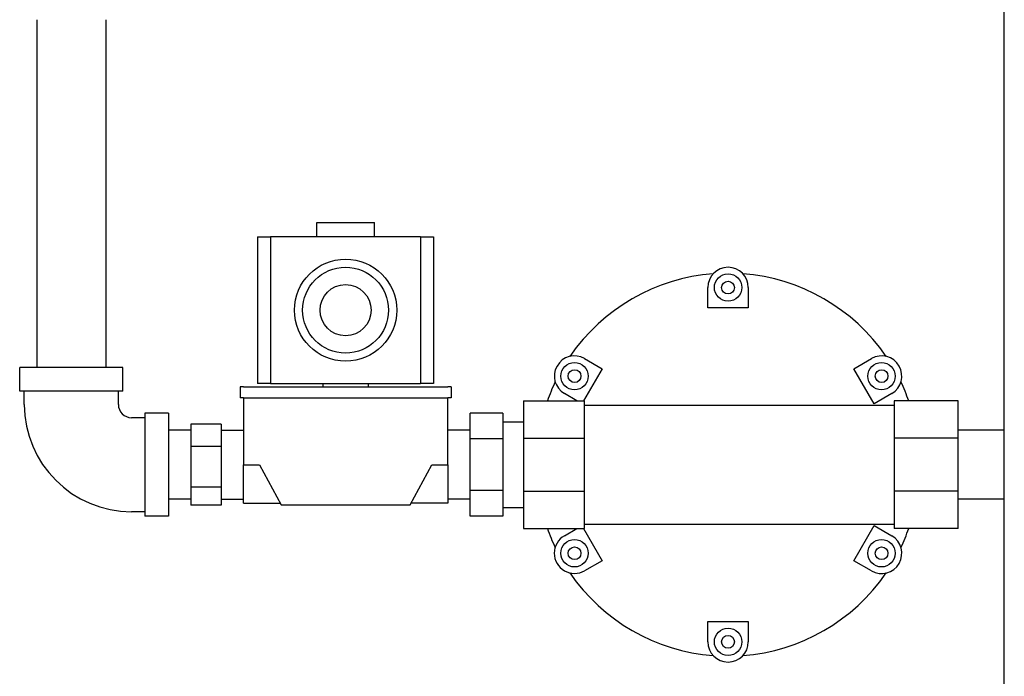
# Model space of a CAD drawing. Header units: inches. Extents: x 12 to 564, y 10 to 374.
# Tile 47 of 158: x 148.02 to 157.66, y 105.35 to 111.78. Entities that reach past the tile are written whole.
import ezdxf

# ---------------------------------------------------------------- set-up
doc = ezdxf.new("R2010")
doc.units = ezdxf.units.IN
doc.header["$LTSCALE"] = 16
doc.header["$MEASUREMENT"] = 0
doc.layers.add('Visible (ANSI)', color=7, linetype='Continuous', lineweight=30)

msp = doc.modelspace()

# ---------------------------------------------------------------- linework, layer by layer
at = {"layer": 'Visible (ANSI)'}
for p, q in [((157.656, 100.5095), (157.656, 115.0095)), ((148.1918, 111.7827), (148.1918, 108.3765)), ((148.8668, 111.7827), (148.8668, 108.3765)), ((150.9308, 109.7966), (151.4938, 109.7966)), ((150.9308, 109.6556), (150.9308, 109.7966)), ((151.4938, 109.6556), (151.4938, 109.7966)), ((150.352, 109.6556), (150.4779, 109.6556)), ((150.352, 109.6556), (150.352, 108.2226)), ((150.4779, 109.6556), (150.4779, 108.2226)), ((151.9466, 109.6556), (150.4779, 109.6556)), ((151.9466, 109.6556), (151.9466, 108.2226)), ((151.9466, 109.6556), (152.0725, 109.6556)), ((152.0725, 109.6556), (152.0725, 108.2226)), ((154.7556, 108.9625), (154.7556, 109.1605)), ((155.1516, 109.1605), (155.1516, 108.9625)), ((155.1516, 108.9625), (154.7556, 108.9625)), ((153.5509, 108.4649), (153.7224, 108.3659)), ((156.1848, 108.3659), (156.3563, 108.4649)), ((149.0343, 108.3765), (148.0243, 108.3765)), ((148.0243, 108.1465), (148.0243, 108.3765)), ((149.0343, 108.1465), (149.0343, 108.3765)), ((153.7224, 108.3659), (153.5408, 108.0515)), ((156.3828, 108.023), (156.1848, 108.3659)), ((150.181, 108.1871), (150.181, 108.0825)), ((150.212, 108.1871), (150.181, 108.1871)), ((150.212, 108.1871), (152.2125, 108.1871)), ((150.4779, 108.2226), (150.352, 108.2226)), ((150.4779, 108.2226), (151.9466, 108.2226)), ((150.9903, 108.2226), (150.9903, 108.1871)), ((151.4343, 108.2226), (151.4343, 108.1871)), ((152.0725, 108.2226), (151.9466, 108.2226)), ((152.2435, 108.1871), (152.2125, 108.1871)), ((152.2435, 108.1871), (152.2435, 108.0825)), ((149.0343, 108.1465), (148.0243, 108.1465)), ((148.0693, 108.0165), (148.0693, 108.1465)), ((148.9893, 108.0165), (148.9893, 108.1465)), ((150.212, 108.0825), (150.181, 108.0825)), ((150.212, 108.0825), (152.2125, 108.0825)), ((150.2128, 108.0825), (150.2128, 107.4265)), ((152.2435, 108.0825), (152.2125, 108.0825)), ((152.2128, 107.4265), (152.2128, 108.0825)), ((153.4751, 108.0515), (153.3529, 108.122)), ((156.5543, 108.122), (156.3828, 108.023)), ((152.9536, 108.0515), (153.5506, 108.0515)), ((152.9536, 108.0515), (152.9536, 107.6854)), ((153.5506, 107.6854), (153.5506, 108.0515)), ((153.5506, 108.0095), (156.5786, 108.0095)), ((157.2036, 108.0515), (156.5786, 108.0515)), ((156.5786, 108.0515), (156.5786, 107.6854)), ((157.2036, 107.6854), (157.2036, 108.0515)), ((149.2493, 107.8865), (149.1193, 107.8865)), ((149.2493, 107.9315), (149.2493, 106.9215)), ((149.4793, 107.9315), (149.2493, 107.9315)), ((149.4793, 107.9315), (149.4793, 106.9215)), ((152.7505, 107.9317), (152.4315, 107.9317)), ((152.4315, 107.6791), (152.4315, 107.9317)), ((152.7505, 107.9317), (152.7505, 107.6791)), ((149.698, 107.824), (149.698, 107.6035)), ((149.994, 107.824), (149.698, 107.824)), ((149.994, 107.824), (149.994, 107.6035)), ((152.7505, 107.8465), (152.9536, 107.8465)), ((149.698, 107.764), (149.4793, 107.764)), ((149.994, 107.764), (150.2128, 107.764)), ((152.4315, 107.764), (152.2128, 107.764)), ((152.9536, 107.6854), (153.5506, 107.6854)), ((152.9536, 107.6854), (152.9536, 107.1676)), ((153.5506, 107.1676), (153.5506, 107.6854)), ((156.5786, 107.6854), (156.5786, 107.1676)), ((157.2036, 107.6854), (156.5786, 107.6854)), ((157.656, 107.764), (157.2036, 107.764)), ((157.2036, 107.1676), (157.2036, 107.6854)), ((149.994, 107.6035), (149.698, 107.6035)), ((149.698, 107.6035), (149.698, 107.2059)), ((149.994, 107.6035), (149.994, 107.2059)), ((152.7505, 107.6791), (152.4315, 107.6791)), ((152.4315, 107.1739), (152.4315, 107.6791)), ((152.7505, 107.6791), (152.7505, 107.1739)), ((150.2128, 107.4265), (150.3688, 107.4265)), ((150.2128, 107.0515), (150.2128, 107.4265)), ((150.3688, 107.4265), (150.5808, 107.0335)), ((151.8448, 107.0335), (152.0568, 107.4265)), ((152.0568, 107.4265), (152.2128, 107.4265)), ((152.2128, 107.4265), (152.2128, 107.0515)), ((149.994, 107.2059), (149.698, 107.2059)), ((149.698, 107.2059), (149.698, 107.0289)), ((149.994, 107.2059), (149.994, 107.0289)), ((152.7505, 107.1739), (152.4315, 107.1739)), ((152.4315, 106.9213), (152.4315, 107.1739)), ((152.7505, 107.1739), (152.7505, 106.9213)), ((152.9536, 107.1676), (153.5506, 107.1676)), ((152.9536, 107.1676), (152.9536, 106.8015)), ((153.5506, 106.8015), (153.5506, 107.1676)), ((157.2036, 107.1676), (156.5786, 107.1676)), ((156.5786, 107.1676), (156.5786, 106.8015)), ((157.2036, 106.8015), (157.2036, 107.1676)), ((149.698, 107.089), (149.4793, 107.089)), ((149.994, 107.0289), (149.698, 107.0289)), ((149.994, 107.089), (150.2128, 107.089)), ((150.2128, 107.0515), (150.571, 107.0515)), ((150.5808, 107.0335), (151.8448, 107.0335)), ((152.2128, 107.0515), (151.8545, 107.0515)), ((152.4315, 107.089), (152.2128, 107.089)), ((157.656, 107.089), (157.2036, 107.089)), ((149.2493, 106.9665), (149.1193, 106.9665)), ((149.4793, 106.9215), (149.2493, 106.9215)), ((152.7505, 106.9213), (152.4315, 106.9213)), ((152.7505, 107.0065), (152.9536, 107.0065)), ((153.5506, 106.8435), (156.5786, 106.8435)), ((156.1848, 106.487), (156.3828, 106.8299)), ((156.3828, 106.8299), (156.5543, 106.7309)), ((152.9536, 106.8015), (153.5506, 106.8015)), ((153.3529, 106.7309), (153.4751, 106.8015)), ((153.5408, 106.8015), (153.7224, 106.487)), ((157.2036, 106.8015), (156.5786, 106.8015)), ((153.7224, 106.487), (153.5509, 106.388)), ((156.3563, 106.388), (156.1848, 106.487)), ((154.7556, 105.8905), (155.1516, 105.8905)), ((154.7556, 105.6925), (154.7556, 105.8905)), ((155.1516, 105.8905), (155.1516, 105.6925))]:
    msp.add_line(p, q, dxfattribs=at)
for centre, radius in [((151.2123, 108.9391), 0.5), ((151.2123, 108.9391), 0.42), ((154.9536, 109.1605), 0.134), ((151.2123, 108.9391), 0.25), ((154.9536, 109.1605), 0.0625), ((153.4519, 108.2935), 0.134), ((156.4553, 108.2935), 0.134), ((153.4519, 108.2935), 0.0625), ((156.4553, 108.2935), 0.0625), ((153.4519, 106.5595), 0.134), ((156.4553, 106.5595), 0.134), ((153.4519, 106.5595), 0.0625), ((156.4553, 106.5595), 0.0625), ((154.9536, 105.6925), 0.134), ((154.9536, 105.6925), 0.0625)]:
    msp.add_circle(centre, radius, dxfattribs=at)
for centre, radius, start, end in [((154.9536, 109.1605), 0.198, 0, 180), ((154.9536, 107.4265), 1.875, 94.41817, 145.58183), ((154.9536, 107.4265), 1.875, 34.41817, 85.58183), ((153.4519, 108.2935), 0.198, 60, 240), ((156.4553, 108.2935), 0.198, 300, 120), ((154.9536, 107.4265), 1.875, 154.41817, 160.52878), ((154.9536, 107.4265), 1.875, 19.47122, 25.58183), ((149.1193, 108.0165), 1.05, 180, 270), ((149.1193, 108.0165), 0.13, 180, 270), ((154.9536, 107.4265), 1.875, 199.47122, 205.58183), ((153.4519, 106.5595), 0.198, 120, 300), ((156.4553, 106.5595), 0.198, 240, 60), ((154.9536, 107.4265), 1.875, 334.41817, 340.52878), ((154.9536, 107.4265), 1.875, 214.41817, 265.58183), ((154.9536, 107.4265), 1.875, 274.41817, 325.58183), ((154.9536, 105.6925), 0.198, 180, 0)]:
    msp.add_arc(centre, radius, start, end, dxfattribs=at)

doc.saveas('drawing.dxf')
